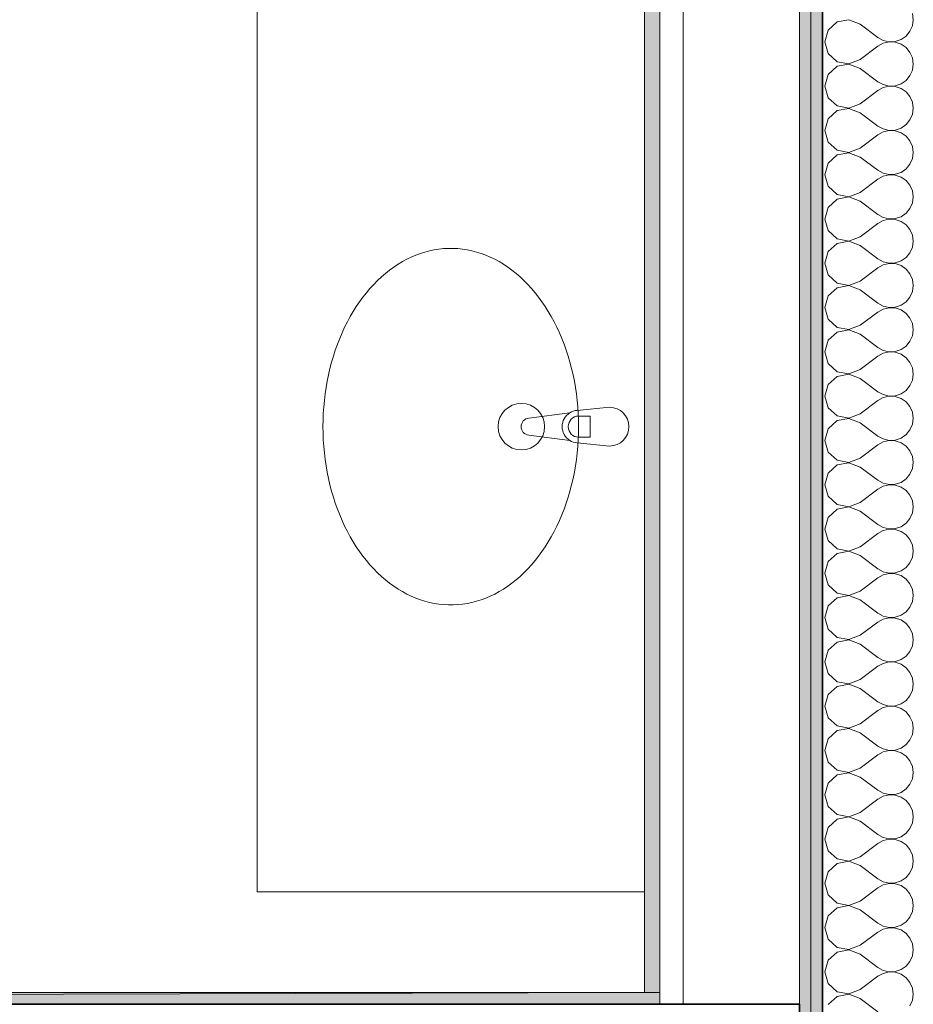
# Model space of a CAD drawing. Header units: centimetres. Extents: x -7.1 to 26.5, y -14.7 to 18.1.
# Tile 92 of 186: x 15 to 16.1, y 0.6 to 1.8. Entities that reach past the tile are written whole.
import ezdxf

# ---------------------------------------------------------------- set-up
doc = ezdxf.new("R2010")
doc.units = ezdxf.units.CM
doc.header["$LTSCALE"] = 10
doc.linetypes.add('AUSGEZOGEN', pattern=[0])
for name, color, linetype in [('XR$1$015 Murs intérieurs', 7, 'Continuous'), ('XR$1$015 Murs intérieurs – Lignes de séparation des couches', 7, 'Continuous'), ('XR$1$065 Mobilier installé', 7, 'Continuous'), ('XR$1$080 Définition des locaux – Contour', 7, 'Continuous'), ('XR$3$015 Murs intérieurs – Hachures des composants', 7, 'Continuous')]:
    doc.layers.add(name, color=color, linetype=linetype)

# ---------------------------------------------------------------- blocks, each defined once
blk = doc.blocks.new('COMPLEXOBJECT_16')
at = {"layer": 'XR$1$065 Mobilier installé', "color": 8, "linetype": 'AUSGEZOGEN', "lineweight": 13, "transparency": 33554687}
for p, q in [((15.6753, 1.3212), (15.6224, 1.3146)), ((15.7268, 1.3285), (15.6848, 1.3245)), ((15.6224, 1.2924), (15.6753, 1.2858)), ((15.6848, 1.2825), (15.7268, 1.2785))]:
    blk.add_line(p, q, dxfattribs=at)
for centre, radius, start, end in [((15.6867, 1.3035), 0.0211, 95.1696, 122.771), ((15.7268, 1.3035), 0.025, 270, 90), ((15.6238, 1.3035), 0.0112, 97.1389, 262.8611), ((15.6867, 1.3035), 0.0211, 237.229, 264.8304)]:
    blk.add_arc(centre, radius, start, end, dxfattribs=at)
blk = doc.blocks.new('COMPLEXOBJECT_250')
at = {"layer": 'XR$3$015 Murs intérieurs – Hachures des composants', "color": 8, "linetype": 'AUSGEZOGEN', "lineweight": 13, "transparency": 33554687}
for p, q in [((16.1189, 1.8286), (16.1178, 1.8364)), ((16.0204, 1.8256), (16.0089, 1.815)), ((16.0358, 1.8285), (16.0204, 1.8256)), ((16.0503, 1.8229), (16.0358, 1.8285)), ((16.0503, 1.8229), (16.0732, 1.8057)), ((16.1146, 1.8136), (16.1178, 1.8208)), ((16.1178, 1.8208), (16.1189, 1.8286)), ((16.0089, 1.815), (16.0046, 1.8)), ((16.0732, 1.8057), (16.0801, 1.8019)), ((16.1031, 1.803), (16.1096, 1.8075)), ((16.1096, 1.8075), (16.1146, 1.8136)), ((16.0046, 1.8), (16.0089, 1.785)), ((16.0503, 1.7771), (16.0732, 1.7943)), ((16.0801, 1.7981), (16.0732, 1.7943)), ((16.0801, 1.8019), (16.0878, 1.8001)), ((16.0878, 1.7999), (16.0801, 1.7981)), ((16.0878, 1.8001), (16.0956, 1.8005)), ((16.0956, 1.7995), (16.0878, 1.7999)), ((16.0956, 1.8005), (16.1031, 1.803)), ((16.1031, 1.797), (16.0956, 1.7995)), ((16.1096, 1.7925), (16.1031, 1.797)), ((16.1146, 1.7864), (16.1096, 1.7925)), ((16.0089, 1.785), (16.0204, 1.7744)), ((16.1178, 1.7792), (16.1146, 1.7864)), ((16.1189, 1.7714), (16.1178, 1.7792)), ((16.0204, 1.7684), (16.0089, 1.7579)), ((16.0204, 1.7744), (16.0358, 1.7715)), ((16.0358, 1.7713), (16.0204, 1.7684)), ((16.0358, 1.7715), (16.0503, 1.7771)), ((16.0503, 1.7657), (16.0358, 1.7713)), ((16.1178, 1.7636), (16.1189, 1.7714)), ((16.0089, 1.7579), (16.0046, 1.7429)), ((16.0503, 1.7657), (16.0732, 1.7486)), ((16.1096, 1.7503), (16.1146, 1.7564)), ((16.1146, 1.7564), (16.1178, 1.7636)), ((16.0046, 1.7429), (16.0089, 1.7278)), ((16.0732, 1.7486), (16.0801, 1.7448)), ((16.0801, 1.741), (16.0732, 1.7371)), ((16.0801, 1.7448), (16.0878, 1.743)), ((16.0878, 1.7427), (16.0801, 1.741)), ((16.0878, 1.743), (16.0956, 1.7434)), ((16.0956, 1.7424), (16.0878, 1.7427)), ((16.0956, 1.7434), (16.1031, 1.7459)), ((16.1031, 1.7398), (16.0956, 1.7424)), ((16.1031, 1.7459), (16.1096, 1.7503)), ((16.0089, 1.7278), (16.0204, 1.7173)), ((16.0503, 1.72), (16.0732, 1.7371)), ((16.1096, 1.7354), (16.1031, 1.7398)), ((16.1146, 1.7293), (16.1096, 1.7354)), ((16.1178, 1.7221), (16.1146, 1.7293)), ((16.0204, 1.7173), (16.0358, 1.7144)), ((16.0358, 1.7144), (16.0503, 1.72)), ((16.1189, 1.7143), (16.1178, 1.7221)), ((16.0204, 1.7113), (16.0089, 1.7007)), ((16.0358, 1.7142), (16.0204, 1.7113)), ((16.0503, 1.7086), (16.0358, 1.7142)), ((16.0503, 1.7086), (16.0732, 1.6914)), ((16.1146, 1.6993), (16.1178, 1.7065)), ((16.1178, 1.7065), (16.1189, 1.7143)), ((16.0089, 1.7007), (16.0046, 1.6857)), ((16.0732, 1.6914), (16.0801, 1.6876)), ((16.1031, 1.6887), (16.1096, 1.6932)), ((16.1096, 1.6932), (16.1146, 1.6993)), ((16.0046, 1.6857), (16.0089, 1.6707)), ((16.0503, 1.6629), (16.0732, 1.68)), ((16.0801, 1.6838), (16.0732, 1.68)), ((16.0801, 1.6876), (16.0878, 1.6858)), ((16.0878, 1.6856), (16.0801, 1.6838)), ((16.0878, 1.6858), (16.0956, 1.6862)), ((16.0956, 1.6852), (16.0878, 1.6856)), ((16.0956, 1.6862), (16.1031, 1.6887)), ((16.1031, 1.6827), (16.0956, 1.6852)), ((16.1096, 1.6782), (16.1031, 1.6827)), ((16.1146, 1.6722), (16.1096, 1.6782)), ((16.0089, 1.6707), (16.0204, 1.6602)), ((16.1178, 1.665), (16.1146, 1.6722)), ((16.1189, 1.6571), (16.1178, 1.665)), ((16.0204, 1.6541), (16.0089, 1.6436)), ((16.0204, 1.6602), (16.0358, 1.6573)), ((16.0358, 1.657), (16.0204, 1.6541)), ((16.0358, 1.6573), (16.0503, 1.6629)), ((16.0503, 1.6514), (16.0358, 1.657)), ((16.1178, 1.6493), (16.1189, 1.6571)), ((16.0089, 1.6436), (16.0046, 1.6286)), ((16.0503, 1.6514), (16.0732, 1.6343)), ((16.1096, 1.6361), (16.1146, 1.6421)), ((16.1146, 1.6421), (16.1178, 1.6493)), ((16.0046, 1.6286), (16.0089, 1.6136)), ((16.0732, 1.6343), (16.0801, 1.6305)), ((16.0801, 1.6267), (16.0732, 1.6229)), ((16.0801, 1.6305), (16.0878, 1.6287)), ((16.0878, 1.6285), (16.0801, 1.6267)), ((16.0878, 1.6287), (16.0956, 1.6291)), ((16.0956, 1.6281), (16.0878, 1.6285)), ((16.0956, 1.6291), (16.1031, 1.6316)), ((16.1031, 1.6256), (16.0956, 1.6281)), ((16.1031, 1.6316), (16.1096, 1.6361)), ((16.0089, 1.6136), (16.0204, 1.603)), ((16.0503, 1.6057), (16.0732, 1.6229)), ((16.1096, 1.6211), (16.1031, 1.6256)), ((16.1146, 1.615), (16.1096, 1.6211)), ((16.1178, 1.6078), (16.1146, 1.615)), ((16.0204, 1.603), (16.0358, 1.6001)), ((16.0358, 1.6001), (16.0503, 1.6057)), ((16.1189, 1.6), (16.1178, 1.6078)), ((16.0204, 1.597), (16.0089, 1.5864)), ((16.0358, 1.5999), (16.0204, 1.597)), ((16.0503, 1.5943), (16.0358, 1.5999)), ((16.0503, 1.5943), (16.0732, 1.5771)), ((16.1146, 1.585), (16.1178, 1.5922)), ((16.1178, 1.5922), (16.1189, 1.6)), ((16.0089, 1.5864), (16.0046, 1.5714)), ((16.0732, 1.5771), (16.0801, 1.5733)), ((16.1031, 1.5744), (16.1096, 1.5789)), ((16.1096, 1.5789), (16.1146, 1.585)), ((16.0046, 1.5714), (16.0089, 1.5564)), ((16.0503, 1.5486), (16.0732, 1.5657)), ((16.0801, 1.5695), (16.0732, 1.5657)), ((16.0801, 1.5733), (16.0878, 1.5715)), ((16.0878, 1.5713), (16.0801, 1.5695)), ((16.0878, 1.5715), (16.0956, 1.5719)), ((16.0956, 1.5709), (16.0878, 1.5713)), ((16.0956, 1.5719), (16.1031, 1.5744)), ((16.1031, 1.5684), (16.0956, 1.5709)), ((16.1096, 1.5639), (16.1031, 1.5684)), ((16.1146, 1.5579), (16.1096, 1.5639)), ((16.0089, 1.5564), (16.0204, 1.5459)), ((16.1178, 1.5507), (16.1146, 1.5579)), ((16.1189, 1.5429), (16.1178, 1.5507)), ((16.0204, 1.5398), (16.0089, 1.5293)), ((16.0204, 1.5459), (16.0358, 1.543)), ((16.0358, 1.5427), (16.0204, 1.5398)), ((16.0358, 1.543), (16.0503, 1.5486)), ((16.0503, 1.5371), (16.0358, 1.5427)), ((16.1178, 1.535), (16.1189, 1.5429)), ((16.0089, 1.5293), (16.0046, 1.5143)), ((16.0503, 1.5371), (16.0732, 1.52)), ((16.1096, 1.5218), (16.1146, 1.5278)), ((16.1146, 1.5278), (16.1178, 1.535)), ((16.0046, 1.5143), (16.0089, 1.4993)), ((16.0732, 1.52), (16.0801, 1.5162)), ((16.0801, 1.5124), (16.0732, 1.5086)), ((16.0801, 1.5162), (16.0878, 1.5144)), ((16.0878, 1.5142), (16.0801, 1.5124)), ((16.0878, 1.5144), (16.0956, 1.5148)), ((16.0956, 1.5138), (16.0878, 1.5142)), ((16.0956, 1.5148), (16.1031, 1.5173)), ((16.1031, 1.5113), (16.0956, 1.5138)), ((16.1031, 1.5173), (16.1096, 1.5218)), ((16.0089, 1.4993), (16.0204, 1.4887)), ((16.0503, 1.4914), (16.0732, 1.5086)), ((16.1096, 1.5068), (16.1031, 1.5113)), ((16.1146, 1.5007), (16.1096, 1.5068)), ((16.1178, 1.4935), (16.1146, 1.5007)), ((16.0204, 1.4887), (16.0358, 1.4858)), ((16.0358, 1.4858), (16.0503, 1.4914)), ((16.1189, 1.4857), (16.1178, 1.4935)), ((16.0204, 1.4827), (16.0089, 1.4722)), ((16.0358, 1.4856), (16.0204, 1.4827)), ((16.0503, 1.48), (16.0358, 1.4856)), ((16.0503, 1.48), (16.0732, 1.4629)), ((16.1146, 1.4707), (16.1178, 1.4779)), ((16.1178, 1.4779), (16.1189, 1.4857)), ((16.0089, 1.4722), (16.0046, 1.4571)), ((16.0732, 1.4629), (16.0801, 1.459)), ((16.1031, 1.4602), (16.1096, 1.4646)), ((16.1096, 1.4646), (16.1146, 1.4707)), ((16.0046, 1.4571), (16.0089, 1.4421)), ((16.0503, 1.4343), (16.0732, 1.4514)), ((16.0801, 1.4552), (16.0732, 1.4514)), ((16.0801, 1.459), (16.0878, 1.4573)), ((16.0878, 1.457), (16.0801, 1.4552)), ((16.0878, 1.4573), (16.0956, 1.4576)), ((16.0956, 1.4566), (16.0878, 1.457)), ((16.0956, 1.4576), (16.1031, 1.4602)), ((16.1031, 1.4541), (16.0956, 1.4566)), ((16.1096, 1.4497), (16.1031, 1.4541)), ((16.1146, 1.4436), (16.1096, 1.4497)), ((16.0089, 1.4421), (16.0204, 1.4316)), ((16.1178, 1.4364), (16.1146, 1.4436)), ((16.1189, 1.4286), (16.1178, 1.4364)), ((16.0204, 1.4256), (16.0089, 1.415)), ((16.0204, 1.4316), (16.0358, 1.4287)), ((16.0358, 1.4285), (16.0204, 1.4256)), ((16.0358, 1.4287), (16.0503, 1.4343)), ((16.0503, 1.4229), (16.0358, 1.4285)), ((16.0503, 1.4229), (16.0732, 1.4057)), ((16.1178, 1.4208), (16.1189, 1.4286)), ((16.0089, 1.415), (16.0046, 1.4)), ((16.1096, 1.4075), (16.1146, 1.4136)), ((16.1146, 1.4136), (16.1178, 1.4208)), ((16.0046, 1.4), (16.0089, 1.385)), ((16.0732, 1.4057), (16.0801, 1.4019)), ((16.0801, 1.3981), (16.0732, 1.3943)), ((16.0801, 1.4019), (16.0878, 1.4001)), ((16.0878, 1.3999), (16.0801, 1.3981)), ((16.0878, 1.4001), (16.0956, 1.4005)), ((16.0956, 1.3995), (16.0878, 1.3999)), ((16.0956, 1.4005), (16.1031, 1.403)), ((16.1031, 1.397), (16.0956, 1.3995)), ((16.1031, 1.403), (16.1096, 1.4075)), ((16.0089, 1.385), (16.0204, 1.3744)), ((16.0503, 1.3771), (16.0732, 1.3943)), ((16.1096, 1.3925), (16.1031, 1.397)), ((16.1146, 1.3864), (16.1096, 1.3925)), ((16.1178, 1.3792), (16.1146, 1.3864)), ((16.0204, 1.3744), (16.0358, 1.3715)), ((16.0358, 1.3715), (16.0503, 1.3771)), ((16.1189, 1.3714), (16.1178, 1.3792)), ((16.0204, 1.3684), (16.0089, 1.3579)), ((16.0358, 1.3713), (16.0204, 1.3684)), ((16.0503, 1.3657), (16.0358, 1.3713)), ((16.0503, 1.3657), (16.0732, 1.3486)), ((16.1146, 1.3564), (16.1178, 1.3636)), ((16.1178, 1.3636), (16.1189, 1.3714)), ((16.0089, 1.3579), (16.0046, 1.3429)), ((16.0732, 1.3486), (16.0801, 1.3448)), ((16.1031, 1.3459), (16.1096, 1.3503)), ((16.1096, 1.3503), (16.1146, 1.3564)), ((16.0046, 1.3429), (16.0089, 1.3278)), ((16.0503, 1.32), (16.0732, 1.3371)), ((16.0801, 1.341), (16.0732, 1.3371)), ((16.0801, 1.3448), (16.0878, 1.343)), ((16.0878, 1.3427), (16.0801, 1.341)), ((16.0878, 1.343), (16.0956, 1.3434)), ((16.0956, 1.3424), (16.0878, 1.3427)), ((16.0956, 1.3434), (16.1031, 1.3459)), ((16.1031, 1.3398), (16.0956, 1.3424)), ((16.1096, 1.3354), (16.1031, 1.3398)), ((16.1146, 1.3293), (16.1096, 1.3354)), ((16.0089, 1.3278), (16.0204, 1.3173)), ((16.1178, 1.3221), (16.1146, 1.3293)), ((16.1189, 1.3143), (16.1178, 1.3221)), ((16.0204, 1.3113), (16.0089, 1.3007)), ((16.0204, 1.3173), (16.0358, 1.3144)), ((16.0358, 1.3142), (16.0204, 1.3113)), ((16.0358, 1.3144), (16.0503, 1.32)), ((16.0503, 1.3086), (16.0358, 1.3142)), ((16.0503, 1.3086), (16.0732, 1.2914)), ((16.1178, 1.3065), (16.1189, 1.3143)), ((16.0089, 1.3007), (16.0046, 1.2857)), ((16.1096, 1.2932), (16.1146, 1.2993)), ((16.1146, 1.2993), (16.1178, 1.3065)), ((16.0046, 1.2857), (16.0089, 1.2707)), ((16.0732, 1.2914), (16.0801, 1.2876)), ((16.0801, 1.2838), (16.0732, 1.28)), ((16.0801, 1.2876), (16.0878, 1.2858)), ((16.0878, 1.2856), (16.0801, 1.2838)), ((16.0878, 1.2858), (16.0956, 1.2862)), ((16.0956, 1.2852), (16.0878, 1.2856)), ((16.0956, 1.2862), (16.1031, 1.2887)), ((16.1031, 1.2827), (16.0956, 1.2852)), ((16.1031, 1.2887), (16.1096, 1.2932)), ((16.0089, 1.2707), (16.0204, 1.2602)), ((16.0503, 1.2629), (16.0732, 1.28)), ((16.1096, 1.2782), (16.1031, 1.2827)), ((16.1146, 1.2722), (16.1096, 1.2782)), ((16.1178, 1.265), (16.1146, 1.2722)), ((16.0204, 1.2602), (16.0358, 1.2573)), ((16.0358, 1.2573), (16.0503, 1.2629)), ((16.1189, 1.2571), (16.1178, 1.265)), ((16.0204, 1.2541), (16.0089, 1.2436)), ((16.0358, 1.257), (16.0204, 1.2541)), ((16.0503, 1.2514), (16.0358, 1.257)), ((16.0503, 1.2514), (16.0732, 1.2343)), ((16.1146, 1.2421), (16.1178, 1.2493)), ((16.1178, 1.2493), (16.1189, 1.2571)), ((16.0089, 1.2436), (16.0046, 1.2286)), ((16.0732, 1.2343), (16.0801, 1.2305)), ((16.1031, 1.2316), (16.1096, 1.2361)), ((16.1096, 1.2361), (16.1146, 1.2421)), ((16.0046, 1.2286), (16.0089, 1.2136)), ((16.0503, 1.2057), (16.0732, 1.2229)), ((16.0801, 1.2267), (16.0732, 1.2229)), ((16.0801, 1.2305), (16.0878, 1.2287)), ((16.0878, 1.2285), (16.0801, 1.2267)), ((16.0878, 1.2287), (16.0956, 1.2291)), ((16.0956, 1.2281), (16.0878, 1.2285)), ((16.0956, 1.2291), (16.1031, 1.2316)), ((16.1031, 1.2256), (16.0956, 1.2281)), ((16.1096, 1.2211), (16.1031, 1.2256)), ((16.1146, 1.215), (16.1096, 1.2211)), ((16.0089, 1.2136), (16.0204, 1.203)), ((16.1178, 1.2078), (16.1146, 1.215)), ((16.1189, 1.2), (16.1178, 1.2078)), ((16.0204, 1.197), (16.0089, 1.1864)), ((16.0204, 1.203), (16.0358, 1.2001)), ((16.0358, 1.1999), (16.0204, 1.197)), ((16.0358, 1.2001), (16.0503, 1.2057)), ((16.0503, 1.1943), (16.0358, 1.1999)), ((16.0503, 1.1943), (16.0732, 1.1771)), ((16.1178, 1.1922), (16.1189, 1.2)), ((16.0089, 1.1864), (16.0046, 1.1714)), ((16.1096, 1.1789), (16.1146, 1.185)), ((16.1146, 1.185), (16.1178, 1.1922)), ((16.0046, 1.1714), (16.0089, 1.1564)), ((16.0732, 1.1771), (16.0801, 1.1733)), ((16.0801, 1.1695), (16.0732, 1.1657)), ((16.0801, 1.1733), (16.0878, 1.1715)), ((16.0878, 1.1713), (16.0801, 1.1695)), ((16.0878, 1.1715), (16.0956, 1.1719)), ((16.0956, 1.1709), (16.0878, 1.1713)), ((16.0956, 1.1719), (16.1031, 1.1744)), ((16.1031, 1.1684), (16.0956, 1.1709)), ((16.1031, 1.1744), (16.1096, 1.1789)), ((16.0089, 1.1564), (16.0204, 1.1459)), ((16.0503, 1.1486), (16.0732, 1.1657)), ((16.1096, 1.1639), (16.1031, 1.1684)), ((16.1146, 1.1579), (16.1096, 1.1639)), ((16.1178, 1.1507), (16.1146, 1.1579)), ((16.0204, 1.1459), (16.0358, 1.143)), ((16.0358, 1.143), (16.0503, 1.1486)), ((16.1189, 1.1429), (16.1178, 1.1507)), ((16.0204, 1.1398), (16.0089, 1.1293)), ((16.0358, 1.1427), (16.0204, 1.1398)), ((16.0503, 1.1371), (16.0358, 1.1427)), ((16.0503, 1.1371), (16.0732, 1.12)), ((16.1146, 1.1278), (16.1178, 1.135)), ((16.1178, 1.135), (16.1189, 1.1429)), ((16.0089, 1.1293), (16.0046, 1.1143)), ((16.0732, 1.12), (16.0801, 1.1162)), ((16.1031, 1.1173), (16.1096, 1.1218)), ((16.1096, 1.1218), (16.1146, 1.1278)), ((16.0046, 1.1143), (16.0089, 1.0993)), ((16.0503, 1.0914), (16.0732, 1.1086)), ((16.0801, 1.1124), (16.0732, 1.1086)), ((16.0801, 1.1162), (16.0878, 1.1144)), ((16.0878, 1.1142), (16.0801, 1.1124)), ((16.0878, 1.1144), (16.0956, 1.1148)), ((16.0956, 1.1138), (16.0878, 1.1142)), ((16.0956, 1.1148), (16.1031, 1.1173)), ((16.1031, 1.1113), (16.0956, 1.1138)), ((16.1096, 1.1068), (16.1031, 1.1113)), ((16.1146, 1.1007), (16.1096, 1.1068)), ((16.0089, 1.0993), (16.0204, 1.0887)), ((16.1178, 1.0935), (16.1146, 1.1007)), ((16.1189, 1.0857), (16.1178, 1.0935)), ((16.0204, 1.0827), (16.0089, 1.0722)), ((16.0204, 1.0887), (16.0358, 1.0858)), ((16.0358, 1.0856), (16.0204, 1.0827)), ((16.0358, 1.0858), (16.0503, 1.0914)), ((16.0503, 1.08), (16.0358, 1.0856)), ((16.0503, 1.08), (16.0732, 1.0629)), ((16.1178, 1.0779), (16.1189, 1.0857)), ((16.0089, 1.0722), (16.0046, 1.0571)), ((16.1096, 1.0646), (16.1146, 1.0707)), ((16.1146, 1.0707), (16.1178, 1.0779)), ((16.0046, 1.0571), (16.0089, 1.0421)), ((16.0732, 1.0629), (16.0801, 1.059)), ((16.0801, 1.0552), (16.0732, 1.0514)), ((16.0801, 1.059), (16.0878, 1.0573)), ((16.0878, 1.057), (16.0801, 1.0552)), ((16.0878, 1.0573), (16.0956, 1.0576)), ((16.0956, 1.0566), (16.0878, 1.057)), ((16.0956, 1.0576), (16.1031, 1.0602)), ((16.1031, 1.0541), (16.0956, 1.0566)), ((16.1031, 1.0602), (16.1096, 1.0646)), ((16.0089, 1.0421), (16.0204, 1.0316)), ((16.0503, 1.0343), (16.0732, 1.0514)), ((16.1096, 1.0497), (16.1031, 1.0541)), ((16.1146, 1.0436), (16.1096, 1.0497)), ((16.1178, 1.0364), (16.1146, 1.0436)), ((16.0204, 1.0316), (16.0358, 1.0287)), ((16.0358, 1.0287), (16.0503, 1.0343)), ((16.1189, 1.0286), (16.1178, 1.0364)), ((16.0204, 1.0256), (16.0089, 1.015)), ((16.0358, 1.0285), (16.0204, 1.0256)), ((16.0503, 1.0229), (16.0358, 1.0285)), ((16.0503, 1.0229), (16.0732, 1.0057)), ((16.1146, 1.0136), (16.1178, 1.0208)), ((16.1178, 1.0208), (16.1189, 1.0286)), ((16.0089, 1.015), (16.0046, 1)), ((16.0732, 1.0057), (16.0801, 1.0019)), ((16.1031, 1.003), (16.1096, 1.0075)), ((16.1096, 1.0075), (16.1146, 1.0136)), ((16.0046, 1), (16.0089, 0.985)), ((16.0503, 0.9771), (16.0732, 0.9943)), ((16.0801, 0.9981), (16.0732, 0.9943)), ((16.0801, 1.0019), (16.0878, 1.0001)), ((16.0878, 0.9999), (16.0801, 0.9981)), ((16.0878, 1.0001), (16.0956, 1.0005)), ((16.0956, 0.9995), (16.0878, 0.9999)), ((16.0956, 1.0005), (16.1031, 1.003)), ((16.1031, 0.997), (16.0956, 0.9995)), ((16.1096, 0.9925), (16.1031, 0.997)), ((16.1146, 0.9864), (16.1096, 0.9925)), ((16.0089, 0.985), (16.0204, 0.9744)), ((16.1178, 0.9792), (16.1146, 0.9864)), ((16.1189, 0.9714), (16.1178, 0.9792)), ((16.0204, 0.9684), (16.0089, 0.9579)), ((16.0204, 0.9744), (16.0358, 0.9715)), ((16.0358, 0.9713), (16.0204, 0.9684)), ((16.0358, 0.9715), (16.0503, 0.9771)), ((16.0503, 0.9657), (16.0358, 0.9713)), ((16.0503, 0.9657), (16.0732, 0.9486)), ((16.1178, 0.9636), (16.1189, 0.9714)), ((16.0089, 0.9579), (16.0046, 0.9429)), ((16.1096, 0.9503), (16.1146, 0.9564)), ((16.1146, 0.9564), (16.1178, 0.9636)), ((16.0046, 0.9429), (16.0089, 0.9278)), ((16.0732, 0.9486), (16.0801, 0.9448)), ((16.0801, 0.941), (16.0732, 0.9371)), ((16.0801, 0.9448), (16.0878, 0.943)), ((16.0878, 0.9427), (16.0801, 0.941)), ((16.0878, 0.943), (16.0956, 0.9434)), ((16.0956, 0.9424), (16.0878, 0.9427)), ((16.0956, 0.9434), (16.1031, 0.9459)), ((16.1031, 0.9398), (16.0956, 0.9424)), ((16.1031, 0.9459), (16.1096, 0.9503)), ((16.0089, 0.9278), (16.0204, 0.9173)), ((16.0503, 0.92), (16.0732, 0.9371)), ((16.1096, 0.9354), (16.1031, 0.9398)), ((16.1146, 0.9293), (16.1096, 0.9354)), ((16.1178, 0.9221), (16.1146, 0.9293)), ((16.0204, 0.9173), (16.0358, 0.9144)), ((16.0358, 0.9144), (16.0503, 0.92)), ((16.1189, 0.9143), (16.1178, 0.9221)), ((16.0204, 0.9113), (16.0089, 0.9007)), ((16.0358, 0.9142), (16.0204, 0.9113)), ((16.0503, 0.9086), (16.0358, 0.9142)), ((16.0503, 0.9086), (16.0732, 0.8914)), ((16.1146, 0.8993), (16.1178, 0.9065)), ((16.1178, 0.9065), (16.1189, 0.9143)), ((16.0089, 0.9007), (16.0046, 0.8857)), ((16.0732, 0.8914), (16.0801, 0.8876)), ((16.1031, 0.8887), (16.1096, 0.8932)), ((16.1096, 0.8932), (16.1146, 0.8993)), ((16.0046, 0.8857), (16.0089, 0.8707)), ((16.0503, 0.8629), (16.0732, 0.88)), ((16.0801, 0.8838), (16.0732, 0.88)), ((16.0801, 0.8876), (16.0878, 0.8858)), ((16.0878, 0.8856), (16.0801, 0.8838)), ((16.0878, 0.8858), (16.0956, 0.8862)), ((16.0956, 0.8852), (16.0878, 0.8856)), ((16.0956, 0.8862), (16.1031, 0.8887)), ((16.1031, 0.8827), (16.0956, 0.8852)), ((16.1096, 0.8782), (16.1031, 0.8827)), ((16.1146, 0.8722), (16.1096, 0.8782)), ((16.0089, 0.8707), (16.0204, 0.8602)), ((16.1178, 0.865), (16.1146, 0.8722)), ((16.1189, 0.8571), (16.1178, 0.865)), ((16.0204, 0.8541), (16.0089, 0.8436)), ((16.0204, 0.8602), (16.0358, 0.8573)), ((16.0358, 0.857), (16.0204, 0.8541)), ((16.0358, 0.8573), (16.0503, 0.8629)), ((16.0503, 0.8514), (16.0358, 0.857)), ((16.0503, 0.8514), (16.0732, 0.8343)), ((16.1178, 0.8493), (16.1189, 0.8571)), ((16.0089, 0.8436), (16.0046, 0.8286)), ((16.1096, 0.8361), (16.1146, 0.8421)), ((16.1146, 0.8421), (16.1178, 0.8493)), ((16.0046, 0.8286), (16.0089, 0.8136)), ((16.0732, 0.8343), (16.0801, 0.8305)), ((16.0801, 0.8267), (16.0732, 0.8229)), ((16.0801, 0.8305), (16.0878, 0.8287)), ((16.0878, 0.8285), (16.0801, 0.8267)), ((16.0878, 0.8287), (16.0956, 0.8291)), ((16.0956, 0.8281), (16.0878, 0.8285)), ((16.0956, 0.8291), (16.1031, 0.8316)), ((16.1031, 0.8256), (16.0956, 0.8281)), ((16.1031, 0.8316), (16.1096, 0.8361)), ((16.0089, 0.8136), (16.0204, 0.803)), ((16.0503, 0.8057), (16.0732, 0.8229)), ((16.1096, 0.8211), (16.1031, 0.8256)), ((16.1146, 0.815), (16.1096, 0.8211)), ((16.1178, 0.8078), (16.1146, 0.815)), ((16.0204, 0.803), (16.0358, 0.8001)), ((16.0358, 0.8001), (16.0503, 0.8057)), ((16.1189, 0.8), (16.1178, 0.8078)), ((16.0204, 0.797), (16.0089, 0.7864)), ((16.0358, 0.7999), (16.0204, 0.797)), ((16.0503, 0.7943), (16.0358, 0.7999)), ((16.0503, 0.7943), (16.0732, 0.7771)), ((16.1146, 0.785), (16.1178, 0.7922)), ((16.1178, 0.7922), (16.1189, 0.8)), ((16.0089, 0.7864), (16.0046, 0.7714)), ((16.0732, 0.7771), (16.0801, 0.7733)), ((16.1031, 0.7744), (16.1096, 0.7789)), ((16.1096, 0.7789), (16.1146, 0.785)), ((16.0046, 0.7714), (16.0089, 0.7564)), ((16.0503, 0.7486), (16.0732, 0.7657)), ((16.0801, 0.7695), (16.0732, 0.7657)), ((16.0801, 0.7733), (16.0878, 0.7715)), ((16.0878, 0.7713), (16.0801, 0.7695)), ((16.0878, 0.7715), (16.0956, 0.7719)), ((16.0956, 0.7709), (16.0878, 0.7713)), ((16.0956, 0.7719), (16.1031, 0.7744)), ((16.1031, 0.7684), (16.0956, 0.7709)), ((16.1096, 0.7639), (16.1031, 0.7684)), ((16.1146, 0.7579), (16.1096, 0.7639)), ((16.0089, 0.7564), (16.0204, 0.7459)), ((16.1178, 0.7507), (16.1146, 0.7579)), ((16.1189, 0.7429), (16.1178, 0.7507)), ((16.0204, 0.7398), (16.0089, 0.7293)), ((16.0204, 0.7459), (16.0358, 0.743)), ((16.0358, 0.7427), (16.0204, 0.7398)), ((16.0358, 0.743), (16.0503, 0.7486)), ((16.0503, 0.7371), (16.0358, 0.7427)), ((16.0503, 0.7371), (16.0732, 0.72)), ((16.1178, 0.735), (16.1189, 0.7429)), ((16.0089, 0.7293), (16.0046, 0.7143)), ((16.1096, 0.7218), (16.1146, 0.7278)), ((16.1146, 0.7278), (16.1178, 0.735)), ((16.0046, 0.7143), (16.0089, 0.6993)), ((16.0732, 0.72), (16.0801, 0.7162)), ((16.0801, 0.7124), (16.0732, 0.7086)), ((16.0801, 0.7162), (16.0878, 0.7144)), ((16.0878, 0.7142), (16.0801, 0.7124)), ((16.0878, 0.7144), (16.0956, 0.7148)), ((16.0956, 0.7138), (16.0878, 0.7142)), ((16.0956, 0.7148), (16.1031, 0.7173)), ((16.1031, 0.7113), (16.0956, 0.7138)), ((16.1031, 0.7173), (16.1096, 0.7218)), ((16.0089, 0.6993), (16.0204, 0.6887)), ((16.0503, 0.6914), (16.0732, 0.7086)), ((16.1096, 0.7068), (16.1031, 0.7113)), ((16.1146, 0.7007), (16.1096, 0.7068)), ((16.1178, 0.6935), (16.1146, 0.7007)), ((16.0204, 0.6887), (16.0358, 0.6858)), ((16.0358, 0.6858), (16.0503, 0.6914)), ((16.1189, 0.6857), (16.1178, 0.6935)), ((16.0204, 0.6827), (16.0089, 0.6722)), ((16.0358, 0.6856), (16.0204, 0.6827)), ((16.0503, 0.68), (16.0358, 0.6856)), ((16.0503, 0.68), (16.0732, 0.6629)), ((16.1146, 0.6707), (16.1178, 0.6779)), ((16.1178, 0.6779), (16.1189, 0.6857)), ((16.0089, 0.6722), (16.0046, 0.6571)), ((16.0732, 0.6629), (16.0801, 0.659)), ((16.1031, 0.6602), (16.1096, 0.6646)), ((16.1096, 0.6646), (16.1146, 0.6707)), ((16.0046, 0.6571), (16.0089, 0.6421)), ((16.0503, 0.6343), (16.0732, 0.6514)), ((16.0801, 0.6552), (16.0732, 0.6514)), ((16.0801, 0.659), (16.0878, 0.6573)), ((16.0878, 0.657), (16.0801, 0.6552)), ((16.0878, 0.6573), (16.0956, 0.6576)), ((16.0956, 0.6566), (16.0878, 0.657)), ((16.0956, 0.6576), (16.1031, 0.6602)), ((16.1031, 0.6541), (16.0956, 0.6566)), ((16.1096, 0.6497), (16.1031, 0.6541)), ((16.1146, 0.6436), (16.1096, 0.6497)), ((16.0089, 0.6421), (16.0204, 0.6316)), ((16.1178, 0.6364), (16.1146, 0.6436)), ((16.1189, 0.6286), (16.1178, 0.6364)), ((16.0204, 0.6256), (16.0089, 0.615)), ((16.0204, 0.6316), (16.0358, 0.6287)), ((16.0358, 0.6285), (16.0204, 0.6256)), ((16.0358, 0.6287), (16.0503, 0.6343)), ((16.0503, 0.6229), (16.0358, 0.6285)), ((16.0503, 0.6229), (16.0732, 0.6057)), ((16.1178, 0.6208), (16.1189, 0.6286)), ((16.0089, 0.615), (16.0046, 0.6)), ((16.1096, 0.6075), (16.1146, 0.6136)), ((16.1146, 0.6136), (16.1178, 0.6208)), ((16.0046, 0.6), (16.0089, 0.585)), ((16.0732, 0.6057), (16.0801, 0.6019)), ((16.0801, 0.5981), (16.0732, 0.5943)), ((16.0801, 0.6019), (16.0878, 0.6001)), ((16.0878, 0.5999), (16.0801, 0.5981)), ((16.0878, 0.6001), (16.0956, 0.6005)), ((16.0956, 0.5995), (16.0878, 0.5999)), ((16.0956, 0.6005), (16.1031, 0.603)), ((16.1031, 0.597), (16.0956, 0.5995)), ((16.1031, 0.603), (16.1096, 0.6075)), ((16.0089, 0.585), (16.0204, 0.5744)), ((16.0503, 0.5771), (16.0732, 0.5943)), ((16.1096, 0.5925), (16.1031, 0.597)), ((16.1146, 0.5864), (16.1096, 0.5925)), ((16.1178, 0.5792), (16.1146, 0.5864)), ((16.0204, 0.5744), (16.0358, 0.5715)), ((16.0358, 0.5715), (16.0503, 0.5771)), ((16.1189, 0.5714), (16.1178, 0.5792)), ((16.0204, 0.5684), (16.0089, 0.5579)), ((16.0358, 0.5713), (16.0204, 0.5684)), ((16.0503, 0.5657), (16.0358, 0.5713)), ((16.0503, 0.5657), (16.0732, 0.5486)), ((16.1146, 0.5564), (16.1178, 0.5636)), ((16.1178, 0.5636), (16.1189, 0.5714))]:
    blk.add_line(p, q, dxfattribs=at)

msp = doc.modelspace()

# ---------------------------------------------------------------- hatches: boundary and pattern name
at = {"layer": 'XR$3$015 Murs intérieurs – Hachures des composants', "linetype": 'AUSGEZOGEN', "lineweight": 13, "true_color": 0x202020, "transparency": 33554687}
for points in [[(15.9868, 5.9035), (15.9868, -3.6465), (16.0018, -3.6465), (16.0018, 5.9035)], [(15.9718, 5.8885), (15.9718, -3.6465), (15.9868, -3.6465), (15.9868, 5.8885)], [(15.7918, 0.5735), (14.1218, 0.5735), (14.1218, 0.5585), (15.7918, 0.5585)]]:
    msp.add_hatch(color=250, dxfattribs=at).paths.add_polyline_path(points)
at = {"layer": 'XR$3$015 Murs intérieurs – Hachures des composants', "linetype": 'AUSGEZOGEN', "lineweight": 13, "true_color": 0xcaddfb, "transparency": 33554687}
msp.add_hatch(color=254, dxfattribs=at).paths.add_polyline_path([(15.7918, 0.5735), (15.7918, 3.9335), (15.7718, 3.9335), (15.7718, 0.5735)])

# ---------------------------------------------------------------- linework, layer by layer
at = {"layer": 'XR$1$015 Murs intérieurs', "color": 7, "linetype": 'AUSGEZOGEN', "lineweight": 18, "transparency": 33554687}
for p, q in [((15.9718, 5.8885), (15.9718, -3.6465)), ((15.7718, 3.9335), (15.7718, 0.5735)), ((15.9718, 0.5735), (15.9718, 3.9335)), ((15.7918, 0.5735), (14.1218, 0.5735)), ((15.7918, 0.5735), (15.7718, 0.5735)), ((15.9718, 0.5585), (15.9718, 0.5735))]:
    msp.add_line(p, q, dxfattribs=at)
at = {"layer": 'XR$1$015 Murs intérieurs', "color": 7, "linetype": 'AUSGEZOGEN', "lineweight": 35, "transparency": 33554687}
msp.add_line((15.9718, 0.4185), (15.9718, 0.5585), dxfattribs=at)
at = {"layer": 'XR$1$015 Murs intérieurs – Lignes de séparation des couches', "color": 7, "linetype": 'AUSGEZOGEN', "lineweight": 18, "transparency": 33554687}
for p, q in [((15.9868, 5.9035), (15.9868, -3.6465)), ((15.7918, 0.5735), (15.7918, 3.9335)), ((15.8218, 0.5735), (15.8218, 3.9335)), ((15.7918, 0.5735), (15.7918, 0.5585)), ((15.7918, 0.5735), (15.7918, 0.5585)), ((15.8218, 0.5735), (15.8218, 0.5585)), ((15.9718, 0.5585), (15.9718, 0.5735)), ((15.9718, 0.5585), (15.9718, 0.5735))]:
    msp.add_line(p, q, dxfattribs=at)
at = {"layer": 'XR$1$015 Murs intérieurs – Lignes de séparation des couches', "color": 7, "linetype": 'AUSGEZOGEN', "lineweight": 35, "transparency": 33554687}
for p, q in [((16.0018, 5.9035), (16.0018, -3.6465)), ((14.1218, 0.5585), (15.7918, 0.5585)), ((15.7918, 0.5585), (15.8218, 0.5585)), ((15.7918, 0.5585), (15.8218, 0.5585)), ((15.8218, 0.5585), (15.9718, 0.5585)), ((15.8218, 0.5585), (15.9718, 0.5585))]:
    msp.add_line(p, q, dxfattribs=at)
at = {"layer": 'XR$1$065 Mobilier installé', "color": 8, "linetype": 'AUSGEZOGEN', "lineweight": 13, "transparency": 33554687}
for p, q in [((15.2718, 1.9035), (15.2718, 0.7035)), ((15.7718, 1.9035), (15.7718, 0.7035)), ((15.687, 1.3171), (15.7019, 1.3171)), ((15.7019, 1.3171), (15.7019, 1.2899)), ((15.7019, 1.2899), (15.687, 1.2899)), ((15.2718, 0.7035), (15.7718, 0.7035))]:
    msp.add_line(p, q, dxfattribs=at)
msp.add_lwpolyline([(15.6868, 1.3035), (15.6867, 1.312), (15.6863, 1.3205), (15.6858, 1.329), (15.685, 1.3374), (15.684, 1.3458), (15.6827, 1.3541), (15.6813, 1.3623), (15.6796, 1.3705), (15.6777, 1.3786), (15.6756, 1.3866), (15.6733, 1.3945), (15.6708, 1.4022), (15.6681, 1.4098), (15.6652, 1.4173), (15.6621, 1.4246), (15.6587, 1.4317), (15.6553, 1.4387), (15.6516, 1.4455), (15.6477, 1.4521), (15.6437, 1.4585), (15.6395, 1.4646), (15.6352, 1.4706), (15.6307, 1.4763), (15.626, 1.4818), (15.6212, 1.487), (15.6163, 1.492), (15.6112, 1.4968), (15.606, 1.5013), (15.6007, 1.5055), (15.5953, 1.5094), (15.5898, 1.513), (15.5842, 1.5164), (15.5785, 1.5195), (15.5728, 1.5222), (15.5669, 1.5247), (15.561, 1.5269), (15.5551, 1.5288), (15.5491, 1.5303), (15.5431, 1.5316), (15.537, 1.5325), (15.5309, 1.5332), (15.5248, 1.5335), (15.5187, 1.5335), (15.5126, 1.5332), (15.5065, 1.5325), (15.5005, 1.5316), (15.4945, 1.5303), (15.4885, 1.5288), (15.4825, 1.5269), (15.4766, 1.5247), (15.4708, 1.5222), (15.465, 1.5195), (15.4593, 1.5164), (15.4537, 1.513), (15.4482, 1.5094), (15.4428, 1.5055), (15.4375, 1.5013), (15.4323, 1.4968), (15.4273, 1.492), (15.4223, 1.487), (15.4175, 1.4818), (15.4129, 1.4763), (15.4084, 1.4706), (15.404, 1.4646), (15.3998, 1.4585), (15.3958, 1.4521), (15.392, 1.4455), (15.3883, 1.4387), (15.3848, 1.4317), (15.3815, 1.4246), (15.3784, 1.4173), (15.3755, 1.4098), (15.3727, 1.4022), (15.3702, 1.3945), (15.3679, 1.3866), (15.3658, 1.3786), (15.3639, 1.3705), (15.3623, 1.3623), (15.3608, 1.3541), (15.3596, 1.3458), (15.3586, 1.3374), (15.3578, 1.329), (15.3572, 1.3205), (15.3569, 1.312), (15.3568, 1.3035), (15.3569, 1.295), (15.3572, 1.2865), (15.3578, 1.2781), (15.3586, 1.2696), (15.3596, 1.2612), (15.3608, 1.2529), (15.3623, 1.2447), (15.3639, 1.2365), (15.3658, 1.2284), (15.3679, 1.2204), (15.3702, 1.2125), (15.3727, 1.2048), (15.3755, 1.1972), (15.3784, 1.1897), (15.3815, 1.1824), (15.3848, 1.1753), (15.3883, 1.1683), (15.392, 1.1615), (15.3958, 1.1549), (15.3998, 1.1486), (15.404, 1.1424), (15.4084, 1.1364), (15.4129, 1.1307), (15.4175, 1.1252), (15.4223, 1.12), (15.4273, 1.115), (15.4323, 1.1102), (15.4375, 1.1057), (15.4428, 1.1015), (15.4482, 1.0976), (15.4537, 1.094), (15.4593, 1.0906), (15.465, 1.0875), (15.4708, 1.0848), (15.4766, 1.0823), (15.4825, 1.0801), (15.4885, 1.0782), (15.4945, 1.0767), (15.5005, 1.0754), (15.5065, 1.0745), (15.5126, 1.0739), (15.5187, 1.0735), (15.5248, 1.0735), (15.5309, 1.0739), (15.537, 1.0745), (15.5431, 1.0754), (15.5491, 1.0767), (15.5551, 1.0782), (15.561, 1.0801), (15.5669, 1.0823), (15.5728, 1.0848), (15.5785, 1.0875), (15.5842, 1.0906), (15.5898, 1.094), (15.5953, 1.0976), (15.6007, 1.1015), (15.606, 1.1057), (15.6112, 1.1102), (15.6163, 1.115), (15.6212, 1.12), (15.626, 1.1252), (15.6307, 1.1307), (15.6352, 1.1364), (15.6395, 1.1424), (15.6437, 1.1486), (15.6477, 1.1549), (15.6516, 1.1615), (15.6553, 1.1683), (15.6587, 1.1753), (15.6621, 1.1824), (15.6652, 1.1897), (15.6681, 1.1972), (15.6708, 1.2048), (15.6733, 1.2125), (15.6756, 1.2204), (15.6777, 1.2284), (15.6796, 1.2365), (15.6813, 1.2447), (15.6827, 1.2529), (15.684, 1.2612), (15.685, 1.2696), (15.6858, 1.2781), (15.6863, 1.2865), (15.6867, 1.295), (15.6868, 1.3035)], close=True, dxfattribs=at)
msp.add_circle((15.6129, 1.3035), 0.03, dxfattribs=at)
for centre, radius, start, end in [((15.6867, 1.3035), 0.0211, 122.771, 237.229), ((15.687, 1.3035), 0.0136, 90, 270)]:
    msp.add_arc(centre, radius, start, end, dxfattribs=at)
at = {"layer": 'XR$1$080 Définition des locaux – Contour', "color": 8, "linetype": 'AUSGEZOGEN', "lineweight": 13, "transparency": 33554687}
msp.add_lwpolyline([(14.1218, 3.9335), (14.1218, 0.5685), (15.7718, 0.5735), (15.7718, 2.9935), (15.7718, 3.0135), (15.7718, 3.9335), (14.1218, 3.9335)], close=True, dxfattribs=at)

# ---------------------------------------------------------------- block references
at = {"layer": 'XR$1$065 Mobilier installé', "color": 8, "linetype": 'AUSGEZOGEN', "lineweight": 13, "transparency": 33554687}
msp.add_blockref('COMPLEXOBJECT_16', (0, 0), dxfattribs=at)
at = {"layer": 'XR$3$015 Murs intérieurs – Hachures des composants', "color": 8, "linetype": 'AUSGEZOGEN', "lineweight": 13, "transparency": 33554687}
msp.add_blockref('COMPLEXOBJECT_250', (0, 0), dxfattribs=at)

doc.saveas('drawing.dxf')
